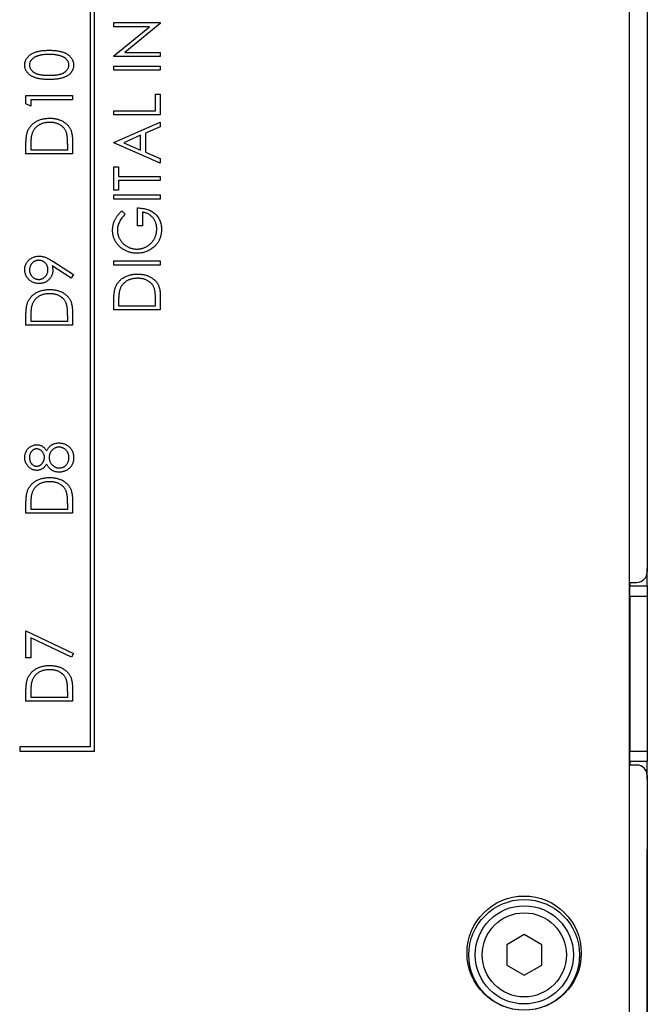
# Paper-space layout 'Sheet 2' of a CAD drawing. Header units: millimetres. Extents: x 0 to 420, y 0 to 297.
# Tile 24 of 48: x 216 to 252, y 99 to 155. Entities that reach past the tile are written whole.
import ezdxf

# ---------------------------------------------------------------- set-up
doc = ezdxf.new("R2010")
doc.units = ezdxf.units.MM

psp = doc.layouts.new('Sheet 2')

# ---------------------------------------------------------------- linework, layer by layer
at = {"color": 7, "linetype": 'Continuous', "lineweight": 25}
for p, q in [((251.685, 213.116), (251.685, 123.716)), ((251.691, 213.116), (251.691, 124.516)), ((250.685, 93.516), (250.685, 211.916)), ((219.985, 187.266), (219.985, 113.766)), ((220.235, 113.516), (220.235, 187.516)), ((221.339, 154.739), (221.339, 154.977)), ((221.339, 154.977), (223.985, 154.977)), ((221.339, 153.093), (223.371, 154.739)), ((223.371, 154.739), (221.339, 154.739)), ((223.985, 154.923), (221.958, 153.281)), ((223.985, 154.977), (223.985, 154.923)), ((221.339, 153.043), (221.339, 153.093)), ((223.985, 153.043), (221.339, 153.043)), ((221.958, 153.281), (223.985, 153.281)), ((223.985, 153.281), (223.985, 153.043)), ((221.339, 152.263), (221.339, 152.501)), ((221.339, 152.501), (223.985, 152.501)), ((223.985, 152.501), (223.985, 152.263)), ((223.985, 152.263), (221.339, 152.263)), ((216.339, 150.824), (218.985, 150.824)), ((216.339, 150.356), (216.339, 150.824)), ((218.985, 150.824), (218.985, 150.587)), ((223.714, 150.906), (223.985, 150.906)), ((223.714, 149.957), (223.714, 150.906)), ((223.985, 150.906), (223.985, 149.719)), ((216.61, 150.214), (216.339, 150.356)), ((218.985, 150.587), (216.61, 150.587)), ((216.61, 150.587), (216.61, 150.214)), ((221.339, 149.719), (221.339, 149.957)), ((221.339, 149.957), (223.714, 149.957)), ((223.985, 149.719), (221.339, 149.719)), ((221.339, 148.159), (223.985, 149.312)), ((223.985, 149.312), (223.985, 149.05)), ((222.866, 148.562), (221.902, 148.142)), ((222.866, 147.722), (222.866, 148.562)), ((223.985, 149.05), (223.137, 148.68)), ((223.137, 148.68), (223.137, 147.603)), ((216.339, 147.5), (216.339, 148.001)), ((218.714, 147.737), (218.714, 148.017)), ((218.985, 148.268), (218.985, 147.5)), ((221.339, 148.125), (221.339, 148.159)), ((223.985, 146.972), (221.339, 148.125)), ((221.902, 148.142), (222.866, 147.722)), ((218.985, 147.5), (216.339, 147.5)), ((216.61, 147.909), (216.61, 147.737)), ((216.61, 147.737), (218.714, 147.737)), ((223.137, 147.603), (223.985, 147.234)), ((223.985, 147.234), (223.985, 146.972)), ((221.339, 146.768), (221.61, 146.768)), ((221.339, 145.445), (221.339, 146.768)), ((221.61, 146.768), (221.61, 146.225)), ((221.61, 146.225), (223.985, 146.225)), ((223.985, 145.988), (221.61, 145.988)), ((221.61, 145.988), (221.61, 145.445)), ((223.985, 146.225), (223.985, 145.988)), ((221.61, 145.445), (221.339, 145.445)), ((221.339, 144.936), (221.339, 145.174)), ((221.339, 145.174), (223.985, 145.174)), ((223.985, 145.174), (223.985, 144.936)), ((223.985, 144.936), (221.339, 144.936)), ((221.791, 144.258), (221.984, 144.067)), ((222.696, 143.41), (222.696, 144.427)), ((222.967, 144.19), (222.967, 143.41)), ((222.967, 143.41), (222.696, 143.41)), ((217.861, 141.398), (219.053, 140.633)), ((221.339, 141.171), (221.339, 141.409)), ((221.339, 141.409), (223.985, 141.409)), ((223.985, 141.409), (223.985, 141.171)), ((218.914, 140.434), (217.839, 141.124)), ((223.985, 141.171), (221.339, 141.171)), ((219.053, 140.633), (218.914, 140.434)), ((221.339, 138.627), (221.339, 139.128)), ((221.61, 139.036), (221.61, 138.864)), ((223.714, 138.864), (223.714, 139.144)), ((223.985, 139.396), (223.985, 138.627)), ((218.985, 138.518), (218.985, 137.75)), ((223.985, 138.627), (221.339, 138.627)), ((221.61, 138.864), (223.714, 138.864)), ((216.339, 137.75), (216.339, 138.251)), ((216.61, 138.158), (216.61, 137.987)), ((216.61, 137.987), (218.714, 137.987)), ((218.714, 137.987), (218.714, 138.267)), ((218.985, 137.75), (216.339, 137.75)), ((218.985, 127.818), (218.985, 127.05)), ((216.339, 127.05), (216.339, 127.551)), ((216.61, 127.458), (216.61, 127.287)), ((216.61, 127.287), (218.714, 127.287)), ((218.714, 127.287), (218.714, 127.567)), ((218.985, 127.05), (216.339, 127.05)), ((251.691, 124.516), (251.691, 123.916)), ((251.691, 123.916), (251.685, 123.916)), ((251.691, 122.916), (251.691, 123.916)), ((250.685, 123.116), (251.085, 123.116)), ((250.691, 123.116), (250.691, 122.916)), ((250.691, 122.916), (251.691, 122.916)), ((250.691, 122.316), (250.691, 122.916)), ((251.691, 122.916), (251.691, 122.316)), ((251.691, 122.316), (250.691, 122.316)), ((250.691, 122.316), (250.691, 113.516)), ((251.691, 122.316), (251.691, 113.516)), ((216.339, 118.826), (216.339, 120.352)), ((216.339, 120.352), (219.053, 119.063)), ((218.937, 118.852), (216.61, 119.957)), ((216.61, 119.957), (216.61, 118.826)), ((216.61, 118.826), (216.339, 118.826)), ((219.053, 119.063), (218.937, 118.852)), ((216.339, 116.35), (216.339, 116.851)), ((216.61, 116.758), (216.61, 116.587)), ((216.61, 116.587), (218.714, 116.587)), ((218.714, 116.587), (218.714, 116.867)), ((218.985, 117.118), (218.985, 116.35)), ((218.985, 116.35), (216.339, 116.35)), ((215.985, 113.766), (215.985, 113.516)), ((219.985, 113.766), (215.985, 113.766)), ((215.985, 113.516), (220.235, 113.516)), ((250.691, 113.516), (251.691, 113.516)), ((250.691, 112.916), (250.691, 113.516)), ((251.691, 113.516), (251.691, 112.916)), ((251.085, 112.716), (250.685, 112.716)), ((251.691, 112.916), (250.691, 112.916)), ((250.691, 112.916), (250.691, 112.716)), ((251.691, 111.916), (251.691, 112.916)), ((251.685, 112.116), (251.685, 90.516)), ((251.685, 111.916), (251.691, 111.916)), ((251.691, 111.916), (251.691, 111.316)), ((251.691, 111.316), (251.691, 108.516)), ((251.691, 108.516), (251.691, 107.916)), ((251.691, 107.916), (251.685, 107.916)), ((251.691, 106.916), (251.691, 107.916)), ((251.685, 106.916), (251.691, 106.916)), ((251.691, 96.916), (251.691, 106.916)), ((244.691, 103.071), (243.691, 102.494)), ((245.691, 102.494), (244.691, 103.071)), ((243.691, 102.494), (243.691, 101.339)), ((245.691, 101.339), (245.691, 102.494)), ((243.691, 101.339), (244.691, 100.762)), ((244.691, 100.762), (245.691, 101.339))]:
    psp.add_line(p, q, dxfattribs=at)
at = {"color": 8, "linetype": 'Continuous', "lineweight": 25}
for p, q in [((251.685, 124.516), (251.691, 124.516)), ((251.691, 111.316), (251.685, 111.316)), ((251.685, 108.516), (251.691, 108.516))]:
    psp.add_line(p, q, dxfattribs=at)
at = {"color": 7, "linetype": 'Continuous', "lineweight": 25}
for centre, radius in [((244.685, 102.016), 3.25), ((244.685, 101.916), 3.15), ((244.691, 101.916), 2.794), ((244.691, 101.916), 2.394)]:
    psp.add_circle(centre, radius, dxfattribs=at)
for centre, start, end in [((251.085, 123.716), 270, 0), ((251.085, 112.116), 0, 90)]:
    psp.add_arc(centre, 0.6, start, end, dxfattribs=at)
for points, knots in [([(216.271, 152.558), (216.272, 152.577), (216.272, 152.616), (216.28, 152.673), (216.291, 152.729), (216.308, 152.784), (216.328, 152.837), (216.355, 152.888), (216.384, 152.939), (216.419, 152.987), (216.459, 153.034), (216.503, 153.079), (216.552, 153.12), (216.605, 153.159), (216.663, 153.197), (216.727, 153.23), (216.794, 153.263), (216.866, 153.292), (216.944, 153.318), (217.028, 153.34), (217.118, 153.36), (217.215, 153.375), (217.318, 153.387), (217.427, 153.396), (217.543, 153.401), (217.622, 153.402), (217.663, 153.402)], [0, 0, 0, 0, 0.032088, 0.063836, 0.095051, 0.126408, 0.157698, 0.189379, 0.221276, 0.254283, 0.287801, 0.322432, 0.357371, 0.393872, 0.431636, 0.471025, 0.511708, 0.554474, 0.599369, 0.647385, 0.698104, 0.751829, 0.80878, 0.869327, 0.932945, 1, 1, 1, 1]), ([(217.662, 153.165), (217.63, 153.165), (217.568, 153.164), (217.477, 153.161), (217.39, 153.154), (217.308, 153.145), (217.23, 153.134), (217.157, 153.121), (217.088, 153.104), (217.023, 153.086), (216.963, 153.064), (216.907, 153.041), (216.855, 153.017), (216.807, 152.99), (216.763, 152.962), (216.724, 152.931), (216.688, 152.899), (216.648, 152.854), (216.606, 152.795), (216.569, 152.72), (216.547, 152.643), (216.544, 152.591), (216.543, 152.565)], [0, 0, 0, 0, 0.067896, 0.132824, 0.19447, 0.253283, 0.30929, 0.362256, 0.412664, 0.460536, 0.506104, 0.548899, 0.589732, 0.628749, 0.665782, 0.701013, 0.735188, 0.768046, 0.830308, 0.888673, 0.94468, 1, 1, 1, 1]), ([(218.327, 153.075), (218.304, 153.083), (218.256, 153.097), (218.181, 153.115), (218.103, 153.13), (218.022, 153.143), (217.937, 153.153), (217.848, 153.159), (217.756, 153.164), (217.694, 153.164), (217.662, 153.165)], [0, 0, 0, 0, 0.109996, 0.223317, 0.341172, 0.462989, 0.589634, 0.721389, 0.858397, 1, 1, 1, 1]), ([(217.663, 153.402), (217.704, 153.402), (217.783, 153.401), (217.898, 153.396), (218.007, 153.388), (218.109, 153.376), (218.205, 153.36), (218.295, 153.342), (218.379, 153.32), (218.456, 153.294), (218.528, 153.265), (218.595, 153.233), (218.658, 153.199), (218.716, 153.163), (218.769, 153.123), (218.818, 153.081), (218.863, 153.037), (218.903, 152.989), (218.938, 152.941), (218.968, 152.89), (218.995, 152.838), (219.016, 152.785), (219.032, 152.73), (219.044, 152.673), (219.052, 152.616), (219.052, 152.577), (219.053, 152.558)], [0, 0, 0, 0, 0.0668269, 0.1305051, 0.1905051, 0.2472201, 0.3007086, 0.3513542, 0.398777, 0.4434379, 0.4858648, 0.5265867, 0.5657569, 0.6036465, 0.6399466, 0.6753309, 0.7099945, 0.7439557, 0.7774016, 0.8097291, 0.8417003, 0.8731276, 0.9045143, 0.9361037, 0.9678813, 1, 1, 1, 1]), ([(218.781, 152.565), (218.78, 152.592), (218.778, 152.644), (218.755, 152.722), (218.719, 152.796), (218.678, 152.854), (218.638, 152.899), (218.604, 152.93), (218.567, 152.96), (218.526, 152.987), (218.481, 153.013), (218.433, 153.036), (218.382, 153.057), (218.346, 153.069), (218.327, 153.075)], [0, 0, 0, 0, 0.107515, 0.215669, 0.326683, 0.445135, 0.507156, 0.569618, 0.635057, 0.701894, 0.771279, 0.844427, 0.920357, 1, 1, 1, 1]), ([(217.663, 151.74), (217.621, 151.74), (217.538, 151.741), (217.418, 151.746), (217.306, 151.753), (217.201, 151.765), (217.103, 151.779), (217.013, 151.797), (216.93, 151.817), (216.854, 151.842), (216.784, 151.869), (216.719, 151.9), (216.658, 151.932), (216.601, 151.967), (216.549, 152.005), (216.501, 152.046), (216.457, 152.089), (216.418, 152.135), (216.384, 152.183), (216.353, 152.232), (216.329, 152.283), (216.308, 152.336), (216.291, 152.389), (216.279, 152.444), (216.272, 152.5), (216.272, 152.539), (216.271, 152.558)], [0, 0, 0, 0, 0.070421, 0.136782, 0.199431, 0.257881, 0.312445, 0.36331, 0.410489, 0.454284, 0.495529, 0.535304, 0.573238, 0.610124, 0.645803, 0.680554, 0.714372, 0.747882, 0.780455, 0.812458, 0.843819, 0.874765, 0.905763, 0.936665, 0.967998, 1, 1, 1, 1]), ([(216.543, 152.565), (216.544, 152.539), (216.547, 152.486), (216.569, 152.408), (216.606, 152.334), (216.648, 152.275), (216.688, 152.23), (216.722, 152.198), (216.759, 152.168), (216.801, 152.14), (216.845, 152.115), (216.893, 152.091), (216.943, 152.069), (216.999, 152.05), (217.058, 152.032), (217.125, 152.018), (217.198, 152.005), (217.278, 151.995), (217.365, 151.988), (217.458, 151.982), (217.558, 151.978), (217.626, 151.978), (217.662, 151.978)], [0, 0, 0, 0, 0.056419, 0.112761, 0.171097, 0.233329, 0.26589, 0.299221, 0.333016, 0.368044, 0.404705, 0.442133, 0.481487, 0.52262, 0.566638, 0.614929, 0.667735, 0.725109, 0.786818, 0.852921, 0.924221, 1, 1, 1, 1]), ([(217.662, 151.978), (217.697, 151.978), (217.766, 151.978), (217.865, 151.982), (217.958, 151.987), (218.045, 151.995), (218.124, 152.006), (218.197, 152.017), (218.263, 152.032), (218.323, 152.049), (218.379, 152.068), (218.429, 152.09), (218.478, 152.113), (218.522, 152.139), (218.563, 152.167), (218.601, 152.197), (218.635, 152.23), (218.675, 152.275), (218.717, 152.334), (218.754, 152.409), (218.777, 152.486), (218.78, 152.539), (218.781, 152.565)], [0, 0, 0, 0, 0.0754217, 0.1463637, 0.2124621, 0.2741874, 0.3312515, 0.3836358, 0.4319401, 0.4758641, 0.5170084, 0.5563723, 0.5941491, 0.63082, 0.6658569, 0.7001907, 0.7335307, 0.7663808, 0.8291546, 0.8878451, 0.9439416, 1, 1, 1, 1]), ([(219.053, 152.558), (219.052, 152.539), (219.052, 152.5), (219.045, 152.444), (219.033, 152.389), (219.017, 152.336), (218.997, 152.284), (218.971, 152.233), (218.941, 152.185), (218.907, 152.137), (218.869, 152.091), (218.826, 152.048), (218.778, 152.008), (218.725, 151.97), (218.668, 151.934), (218.607, 151.902), (218.541, 151.872), (218.471, 151.844), (218.394, 151.819), (218.311, 151.798), (218.221, 151.78), (218.123, 151.766), (218.018, 151.754), (217.906, 151.746), (217.787, 151.741), (217.705, 151.74), (217.663, 151.74)], [0, 0, 0, 0, 0.0320514, 0.063433, 0.0943824, 0.1250614, 0.155948, 0.1872249, 0.2188737, 0.2513253, 0.2844733, 0.3181344, 0.352749, 0.3885483, 0.4256458, 0.4638985, 0.5040014, 0.5456911, 0.5899233, 0.6375318, 0.6884758, 0.743167, 0.8017076, 0.8638883, 0.9300578, 1, 1, 1, 1]), ([(216.434, 148.788), (216.446, 148.817), (216.469, 148.873), (216.513, 148.954), (216.562, 149.031), (216.618, 149.102), (216.68, 149.168), (216.747, 149.23), (216.822, 149.287), (216.902, 149.339), (216.987, 149.385), (217.076, 149.425), (217.17, 149.459), (217.267, 149.487), (217.369, 149.509), (217.474, 149.524), (217.584, 149.533), (217.658, 149.535), (217.695, 149.535)], [0, 0, 0, 0, 0.059393, 0.117792, 0.175916, 0.233639, 0.291461, 0.349782, 0.409529, 0.470566, 0.532617, 0.595139, 0.658638, 0.723238, 0.789476, 0.857663, 0.927749, 1, 1, 1, 1]), ([(217.695, 149.298), (217.664, 149.297), (217.603, 149.296), (217.514, 149.288), (217.428, 149.275), (217.346, 149.257), (217.267, 149.233), (217.191, 149.204), (217.119, 149.17), (217.051, 149.13), (216.987, 149.085), (216.928, 149.036), (216.874, 148.984), (216.825, 148.927), (216.782, 148.865), (216.743, 148.8), (216.711, 148.73), (216.693, 148.681), (216.685, 148.656)], [0, 0, 0, 0, 0.0722253, 0.1418089, 0.209025, 0.2745799, 0.3387916, 0.4014663, 0.4636515, 0.525211, 0.5859788, 0.6454558, 0.7038018, 0.7623312, 0.8203612, 0.879159, 0.9387746, 1, 1, 1, 1]), ([(217.695, 149.535), (217.728, 149.535), (217.793, 149.534), (217.888, 149.526), (217.98, 149.514), (218.069, 149.497), (218.155, 149.475), (218.238, 149.448), (218.318, 149.416), (218.395, 149.379), (218.468, 149.339), (218.536, 149.295), (218.599, 149.248), (218.658, 149.199), (218.711, 149.147), (218.76, 149.091), (218.803, 149.033), (218.842, 148.971), (218.876, 148.905), (218.905, 148.832), (218.93, 148.754), (218.95, 148.669), (218.966, 148.578), (218.977, 148.48), (218.984, 148.376), (218.985, 148.305), (218.985, 148.268)], [0, 0, 0, 0, 0.047594, 0.093768, 0.138649, 0.182631, 0.225669, 0.268122, 0.309908, 0.351204, 0.391844, 0.430937, 0.468999, 0.506043, 0.542414, 0.577953, 0.613237, 0.64813, 0.684016, 0.721742, 0.761677, 0.803968, 0.848869, 0.89624, 0.946756, 1, 1, 1, 1]), ([(218.646, 148.713), (218.638, 148.735), (218.621, 148.779), (218.59, 148.842), (218.554, 148.901), (218.514, 148.957), (218.468, 149.009), (218.417, 149.057), (218.362, 149.102), (218.302, 149.143), (218.239, 149.18), (218.171, 149.212), (218.1, 149.238), (218.026, 149.259), (217.948, 149.277), (217.867, 149.289), (217.782, 149.296), (217.724, 149.297), (217.695, 149.298)], [0, 0, 0, 0, 0.059645, 0.118294, 0.175965, 0.23339, 0.291154, 0.349435, 0.408318, 0.468899, 0.530224, 0.592452, 0.655817, 0.720446, 0.78676, 0.855305, 0.926424, 1, 1, 1, 1]), ([(216.339, 148.001), (216.339, 148.044), (216.34, 148.129), (216.344, 148.25), (216.351, 148.363), (216.362, 148.466), (216.375, 148.56), (216.391, 148.644), (216.41, 148.72), (216.427, 148.766), (216.434, 148.788)], [0, 0, 0, 0, 0.164344, 0.316794, 0.458147, 0.588563, 0.707492, 0.815269, 0.912897, 1, 1, 1, 1]), ([(216.685, 148.656), (216.679, 148.636), (216.665, 148.593), (216.651, 148.522), (216.639, 148.442), (216.628, 148.353), (216.62, 148.255), (216.615, 148.148), (216.611, 148.031), (216.611, 147.95), (216.61, 147.909)], [0, 0, 0, 0, 0.084774, 0.180312, 0.28709, 0.406015, 0.536482, 0.678682, 0.833402, 1, 1, 1, 1]), ([(218.714, 148.017), (218.713, 148.057), (218.713, 148.134), (218.71, 148.245), (218.705, 148.347), (218.697, 148.439), (218.688, 148.521), (218.677, 148.594), (218.664, 148.657), (218.652, 148.695), (218.646, 148.713)], [0, 0, 0, 0, 0.172244, 0.330193, 0.475432, 0.606548, 0.724426, 0.829129, 0.920407, 1, 1, 1, 1]), ([(221.271, 143.162), (221.272, 143.187), (221.273, 143.237), (221.279, 143.311), (221.288, 143.385), (221.301, 143.457), (221.319, 143.528), (221.34, 143.598), (221.365, 143.667), (221.394, 143.735), (221.428, 143.802), (221.466, 143.868), (221.508, 143.935), (221.555, 144), (221.607, 144.066), (221.664, 144.13), (221.725, 144.195), (221.769, 144.237), (221.791, 144.258)], [0, 0, 0, 0, 0.060204, 0.120141, 0.179121, 0.237724, 0.29621, 0.354663, 0.412849, 0.471892, 0.531593, 0.592518, 0.655413, 0.720099, 0.786749, 0.855521, 0.926575, 1, 1, 1, 1]), ([(221.984, 144.067), (221.949, 144.033), (221.881, 143.967), (221.792, 143.859), (221.715, 143.746), (221.653, 143.629), (221.604, 143.511), (221.569, 143.393), (221.547, 143.277), (221.544, 143.199), (221.543, 143.161)], [0, 0, 0, 0, 0.139721, 0.274607, 0.405509, 0.533755, 0.657714, 0.775781, 0.889741, 1, 1, 1, 1]), ([(222.696, 144.427), (222.747, 144.426), (222.845, 144.424), (222.99, 144.407), (223.126, 144.382), (223.254, 144.345), (223.375, 144.298), (223.487, 144.241), (223.591, 144.174), (223.687, 144.097), (223.773, 144.011), (223.848, 143.918), (223.912, 143.817), (223.963, 143.709), (224.004, 143.595), (224.032, 143.474), (224.049, 143.345), (224.052, 143.258), (224.053, 143.213)], [0, 0, 0, 0, 0.073867, 0.144522, 0.211791, 0.276489, 0.339083, 0.400258, 0.460177, 0.520194, 0.579322, 0.637323, 0.694965, 0.752566, 0.811419, 0.87164, 0.934384, 1, 1, 1, 1]), ([(223.781, 143.23), (223.781, 143.261), (223.779, 143.323), (223.768, 143.413), (223.751, 143.5), (223.726, 143.583), (223.694, 143.663), (223.655, 143.738), (223.608, 143.81), (223.556, 143.878), (223.497, 143.94), (223.434, 143.997), (223.367, 144.046), (223.295, 144.089), (223.219, 144.125), (223.139, 144.154), (223.055, 144.176), (222.997, 144.185), (222.967, 144.19)], [0, 0, 0, 0, 0.067961, 0.133633, 0.197438, 0.259579, 0.321561, 0.382995, 0.444612, 0.506931, 0.569085, 0.62994, 0.690332, 0.750208, 0.810958, 0.872254, 0.935348, 1, 1, 1, 1]), ([(222.661, 141.849), (222.63, 141.85), (222.568, 141.851), (222.476, 141.859), (222.386, 141.872), (222.298, 141.891), (222.211, 141.915), (222.125, 141.945), (222.042, 141.98), (221.96, 142.019), (221.882, 142.063), (221.808, 142.113), (221.737, 142.165), (221.672, 142.222), (221.61, 142.282), (221.554, 142.347), (221.501, 142.416), (221.453, 142.488), (221.41, 142.564), (221.373, 142.642), (221.342, 142.723), (221.316, 142.806), (221.296, 142.891), (221.282, 142.979), (221.272, 143.07), (221.272, 143.131), (221.271, 143.162)], [0, 0, 0, 0, 0.043752, 0.086902, 0.1296, 0.171756, 0.214081, 0.256123, 0.298672, 0.341237, 0.38374, 0.425368, 0.466369, 0.506879, 0.547294, 0.587618, 0.628025, 0.668757, 0.709595, 0.750053, 0.790569, 0.831201, 0.872251, 0.914042, 0.956496, 1, 1, 1, 1]), ([(221.543, 143.161), (221.543, 143.138), (221.544, 143.091), (221.552, 143.022), (221.563, 142.953), (221.58, 142.885), (221.601, 142.818), (221.627, 142.752), (221.658, 142.687), (221.693, 142.623), (221.732, 142.561), (221.775, 142.503), (221.821, 142.447), (221.871, 142.396), (221.924, 142.348), (221.981, 142.304), (222.04, 142.264), (222.103, 142.227), (222.168, 142.194), (222.234, 142.165), (222.302, 142.141), (222.369, 142.121), (222.438, 142.106), (222.508, 142.096), (222.579, 142.088), (222.626, 142.087), (222.65, 142.087)], [0, 0, 0, 0, 0.04086, 0.081623, 0.122417, 0.162865, 0.203767, 0.245308, 0.287383, 0.330177, 0.37301, 0.415276, 0.457228, 0.499021, 0.540647, 0.582301, 0.624179, 0.666896, 0.709514, 0.751644, 0.79304, 0.834649, 0.875558, 0.916866, 0.958212, 1, 1, 1, 1]), ([(222.65, 142.087), (222.675, 142.087), (222.723, 142.088), (222.796, 142.096), (222.868, 142.107), (222.938, 142.124), (223.008, 142.145), (223.077, 142.17), (223.145, 142.202), (223.212, 142.236), (223.276, 142.275), (223.337, 142.318), (223.395, 142.365), (223.449, 142.415), (223.5, 142.468), (223.547, 142.526), (223.59, 142.586), (223.63, 142.65), (223.665, 142.717), (223.697, 142.786), (223.723, 142.856), (223.744, 142.928), (223.761, 143.001), (223.772, 143.076), (223.781, 143.153), (223.781, 143.204), (223.781, 143.23)], [0, 0, 0, 0, 0.0409127, 0.0817233, 0.1222576, 0.1627279, 0.2033184, 0.2443854, 0.28603, 0.3281818, 0.3704667, 0.412394, 0.4534919, 0.4945974, 0.5358915, 0.577176, 0.6190319, 0.6612192, 0.7035093, 0.7455464, 0.78755, 0.8292757, 0.8712563, 0.9135464, 0.9564212, 1, 1, 1, 1]), ([(224.053, 143.213), (224.052, 143.185), (224.051, 143.131), (224.045, 143.05), (224.036, 142.971), (224.022, 142.895), (224.005, 142.821), (223.983, 142.749), (223.958, 142.679), (223.928, 142.611), (223.895, 142.546), (223.858, 142.483), (223.817, 142.422), (223.772, 142.363), (223.723, 142.306), (223.669, 142.252), (223.613, 142.199), (223.573, 142.167), (223.552, 142.151)], [0, 0, 0, 0, 0.06786, 0.134132, 0.198965, 0.262597, 0.325146, 0.3865, 0.447578, 0.507762, 0.567858, 0.627895, 0.688079, 0.748875, 0.810239, 0.872356, 0.935747, 1, 1, 1, 1]), ([(223.552, 142.151), (223.52, 142.126), (223.456, 142.079), (223.353, 142.017), (223.247, 141.966), (223.137, 141.923), (223.023, 141.89), (222.906, 141.866), (222.785, 141.852), (222.702, 141.85), (222.661, 141.849)], [0, 0, 0, 0, 0.12593, 0.250385, 0.372742, 0.495397, 0.618538, 0.74319, 0.870021, 1, 1, 1, 1]), ([(216.271, 140.914), (216.273, 140.949), (216.275, 141.017), (216.295, 141.118), (216.329, 141.214), (216.376, 141.305), (216.435, 141.389), (216.504, 141.465), (216.585, 141.53), (216.675, 141.585), (216.772, 141.63), (216.873, 141.661), (216.978, 141.681), (217.049, 141.683), (217.084, 141.685)], [0, 0, 0, 0, 0.083089, 0.164133, 0.245212, 0.327354, 0.409796, 0.491333, 0.574134, 0.659084, 0.745079, 0.829662, 0.913968, 1, 1, 1, 1]), ([(217.068, 141.447), (217.051, 141.447), (217.015, 141.446), (216.964, 141.438), (216.914, 141.426), (216.866, 141.408), (216.82, 141.386), (216.776, 141.359), (216.735, 141.326), (216.696, 141.289), (216.66, 141.249), (216.628, 141.206), (216.602, 141.16), (216.581, 141.113), (216.564, 141.064), (216.551, 141.012), (216.544, 140.958), (216.543, 140.922), (216.543, 140.903)], [0, 0, 0, 0, 0.063687, 0.12541, 0.185745, 0.246117, 0.306393, 0.367209, 0.429571, 0.494183, 0.55888, 0.621991, 0.684099, 0.745551, 0.807492, 0.869663, 0.933797, 1, 1, 1, 1]), ([(217.594, 140.915), (217.594, 140.934), (217.592, 140.971), (217.586, 141.025), (217.573, 141.077), (217.556, 141.126), (217.535, 141.173), (217.508, 141.217), (217.477, 141.259), (217.44, 141.297), (217.402, 141.333), (217.359, 141.363), (217.316, 141.389), (217.27, 141.41), (217.223, 141.427), (217.173, 141.438), (217.121, 141.446), (217.086, 141.447), (217.068, 141.447)], [0, 0, 0, 0, 0.0680082, 0.1326619, 0.1965725, 0.2584156, 0.3200531, 0.3810297, 0.4436308, 0.5069712, 0.5703498, 0.6321994, 0.6928479, 0.7524912, 0.8129267, 0.8736018, 0.935825, 1, 1, 1, 1]), ([(217.084, 141.685), (217.112, 141.684), (217.168, 141.683), (217.254, 141.669), (217.341, 141.651), (217.431, 141.622), (217.528, 141.584), (217.631, 141.533), (217.744, 141.471), (217.821, 141.423), (217.861, 141.398)], [0, 0, 0, 0, 0.099189, 0.201211, 0.307184, 0.418181, 0.539719, 0.676347, 0.829728, 1, 1, 1, 1]), ([(217.082, 140.124), (217.045, 140.125), (216.972, 140.128), (216.866, 140.147), (216.766, 140.179), (216.671, 140.224), (216.585, 140.28), (216.506, 140.347), (216.438, 140.426), (216.378, 140.513), (216.331, 140.608), (216.297, 140.707), (216.275, 140.81), (216.273, 140.879), (216.271, 140.914)], [0, 0, 0, 0, 0.088013, 0.172621, 0.255587, 0.338337, 0.420081, 0.500886, 0.583111, 0.6673, 0.751908, 0.834208, 0.916577, 1, 1, 1, 1]), ([(216.543, 140.903), (216.543, 140.885), (216.544, 140.849), (216.551, 140.795), (216.563, 140.744), (216.581, 140.695), (216.602, 140.648), (216.628, 140.603), (216.66, 140.561), (216.696, 140.52), (216.735, 140.483), (216.777, 140.451), (216.82, 140.423), (216.866, 140.401), (216.914, 140.383), (216.964, 140.371), (217.015, 140.363), (217.051, 140.362), (217.068, 140.362)], [0, 0, 0, 0, 0.065745, 0.129419, 0.191752, 0.253258, 0.314294, 0.376563, 0.43933, 0.504195, 0.568975, 0.631499, 0.69281, 0.753243, 0.813771, 0.874264, 0.936147, 1, 1, 1, 1]), ([(217.068, 140.362), (217.086, 140.362), (217.121, 140.363), (217.173, 140.371), (217.223, 140.384), (217.271, 140.401), (217.316, 140.425), (217.36, 140.452), (217.402, 140.485), (217.44, 140.523), (217.477, 140.564), (217.508, 140.608), (217.534, 140.654), (217.556, 140.702), (217.573, 140.753), (217.586, 140.805), (217.592, 140.859), (217.594, 140.896), (217.594, 140.915)], [0, 0, 0, 0, 0.063161, 0.124373, 0.184363, 0.244235, 0.304016, 0.364663, 0.427386, 0.491873, 0.556505, 0.620109, 0.682242, 0.744013, 0.806624, 0.869497, 0.93372, 1, 1, 1, 1]), ([(217.866, 140.866), (217.865, 140.841), (217.863, 140.791), (217.852, 140.717), (217.835, 140.647), (217.81, 140.579), (217.778, 140.515), (217.739, 140.453), (217.692, 140.395), (217.64, 140.339), (217.582, 140.289), (217.52, 140.245), (217.455, 140.207), (217.387, 140.177), (217.315, 140.153), (217.24, 140.136), (217.162, 140.126), (217.109, 140.125), (217.082, 140.124)], [0, 0, 0, 0, 0.0630927, 0.1245419, 0.1849295, 0.2446055, 0.3041234, 0.3641498, 0.4259535, 0.4898521, 0.5541914, 0.6170482, 0.6790323, 0.7407794, 0.8034893, 0.8672053, 0.9325241, 1, 1, 1, 1]), ([(217.839, 141.124), (217.847, 141.081), (217.862, 140.995), (217.864, 140.909), (217.866, 140.866)], [0, 0, 0, 0, 0.511825, 1, 1, 1, 1]), ([(221.434, 139.915), (221.446, 139.944), (221.469, 140), (221.513, 140.081), (221.562, 140.158), (221.618, 140.229), (221.68, 140.295), (221.747, 140.357), (221.822, 140.414), (221.902, 140.466), (221.987, 140.512), (222.076, 140.552), (222.17, 140.586), (222.267, 140.614), (222.369, 140.636), (222.474, 140.651), (222.584, 140.66), (222.658, 140.662), (222.695, 140.662)], [0, 0, 0, 0, 0.059393, 0.117792, 0.175916, 0.233639, 0.291461, 0.349782, 0.409529, 0.470566, 0.532617, 0.595139, 0.658638, 0.723238, 0.789476, 0.857663, 0.927749, 1, 1, 1, 1]), ([(222.695, 140.662), (222.728, 140.662), (222.793, 140.661), (222.888, 140.653), (222.98, 140.641), (223.069, 140.624), (223.155, 140.602), (223.238, 140.575), (223.318, 140.543), (223.395, 140.506), (223.468, 140.466), (223.536, 140.422), (223.599, 140.375), (223.658, 140.326), (223.711, 140.274), (223.76, 140.218), (223.803, 140.16), (223.842, 140.098), (223.876, 140.032), (223.905, 139.959), (223.93, 139.881), (223.95, 139.796), (223.966, 139.705), (223.977, 139.607), (223.984, 139.503), (223.985, 139.432), (223.985, 139.396)], [0, 0, 0, 0, 0.047594, 0.093768, 0.138649, 0.182631, 0.225669, 0.268122, 0.309908, 0.351204, 0.391844, 0.430937, 0.468999, 0.506043, 0.542414, 0.577953, 0.613237, 0.64813, 0.684016, 0.721742, 0.761677, 0.803968, 0.848869, 0.89624, 0.946756, 1, 1, 1, 1]), ([(222.695, 140.425), (222.664, 140.424), (222.603, 140.423), (222.514, 140.415), (222.428, 140.402), (222.346, 140.384), (222.267, 140.36), (222.191, 140.331), (222.119, 140.297), (222.051, 140.257), (221.987, 140.212), (221.928, 140.164), (221.874, 140.111), (221.825, 140.054), (221.782, 139.992), (221.743, 139.927), (221.711, 139.857), (221.693, 139.808), (221.685, 139.783)], [0, 0, 0, 0, 0.072225, 0.141809, 0.209025, 0.27458, 0.338792, 0.401466, 0.463652, 0.525211, 0.585979, 0.645456, 0.703802, 0.762331, 0.820361, 0.879159, 0.938775, 1, 1, 1, 1]), ([(223.646, 139.84), (223.638, 139.862), (223.621, 139.906), (223.59, 139.969), (223.554, 140.028), (223.514, 140.084), (223.468, 140.136), (223.417, 140.184), (223.362, 140.229), (223.302, 140.27), (223.239, 140.307), (223.171, 140.339), (223.1, 140.365), (223.026, 140.386), (222.948, 140.404), (222.867, 140.416), (222.782, 140.423), (222.724, 140.424), (222.695, 140.425)], [0, 0, 0, 0, 0.059645, 0.118294, 0.175965, 0.23339, 0.291154, 0.349435, 0.408318, 0.468899, 0.530224, 0.592452, 0.655817, 0.720446, 0.78676, 0.855305, 0.926424, 1, 1, 1, 1]), ([(216.434, 139.038), (216.446, 139.066), (216.469, 139.123), (216.513, 139.204), (216.562, 139.281), (216.618, 139.352), (216.68, 139.418), (216.747, 139.48), (216.822, 139.537), (216.902, 139.589), (216.987, 139.634), (217.076, 139.675), (217.17, 139.709), (217.267, 139.737), (217.369, 139.759), (217.474, 139.774), (217.584, 139.783), (217.658, 139.784), (217.695, 139.785)], [0, 0, 0, 0, 0.059393, 0.117792, 0.175916, 0.233639, 0.291461, 0.349782, 0.409529, 0.470566, 0.532617, 0.595139, 0.658638, 0.723238, 0.789476, 0.857663, 0.927749, 1, 1, 1, 1]), ([(217.695, 139.548), (217.664, 139.547), (217.603, 139.546), (217.514, 139.538), (217.428, 139.525), (217.346, 139.506), (217.267, 139.482), (217.191, 139.454), (217.119, 139.419), (217.051, 139.38), (216.987, 139.335), (216.928, 139.286), (216.874, 139.233), (216.825, 139.176), (216.782, 139.115), (216.743, 139.05), (216.711, 138.98), (216.693, 138.931), (216.685, 138.906)], [0, 0, 0, 0, 0.072225, 0.141809, 0.209025, 0.27458, 0.338792, 0.401466, 0.463652, 0.525211, 0.585979, 0.645456, 0.703802, 0.762331, 0.820361, 0.879159, 0.938775, 1, 1, 1, 1]), ([(217.695, 139.785), (217.728, 139.784), (217.793, 139.783), (217.888, 139.776), (217.98, 139.764), (218.069, 139.747), (218.155, 139.724), (218.238, 139.698), (218.318, 139.666), (218.395, 139.629), (218.468, 139.589), (218.536, 139.545), (218.599, 139.498), (218.658, 139.449), (218.711, 139.397), (218.76, 139.341), (218.803, 139.283), (218.842, 139.221), (218.876, 139.155), (218.905, 139.082), (218.93, 139.004), (218.95, 138.918), (218.966, 138.827), (218.977, 138.73), (218.984, 138.626), (218.985, 138.555), (218.985, 138.518)], [0, 0, 0, 0, 0.047594, 0.093768, 0.138649, 0.182631, 0.225669, 0.268122, 0.309908, 0.351204, 0.391844, 0.430937, 0.468999, 0.506043, 0.542414, 0.577953, 0.613237, 0.64813, 0.684016, 0.721742, 0.761677, 0.803968, 0.848869, 0.89624, 0.946756, 1, 1, 1, 1]), ([(218.646, 138.962), (218.638, 138.985), (218.621, 139.029), (218.59, 139.092), (218.554, 139.151), (218.514, 139.207), (218.468, 139.259), (218.417, 139.307), (218.362, 139.352), (218.302, 139.393), (218.239, 139.429), (218.171, 139.461), (218.1, 139.488), (218.026, 139.509), (217.948, 139.527), (217.867, 139.539), (217.782, 139.546), (217.724, 139.547), (217.695, 139.548)], [0, 0, 0, 0, 0.059645, 0.118294, 0.175965, 0.23339, 0.291154, 0.349435, 0.408318, 0.468899, 0.530224, 0.592452, 0.655817, 0.720446, 0.78676, 0.855305, 0.926424, 1, 1, 1, 1]), ([(221.339, 139.128), (221.339, 139.171), (221.34, 139.256), (221.344, 139.377), (221.351, 139.49), (221.362, 139.593), (221.375, 139.687), (221.391, 139.771), (221.41, 139.847), (221.427, 139.893), (221.434, 139.915)], [0, 0, 0, 0, 0.164344, 0.316794, 0.458147, 0.588563, 0.707492, 0.815269, 0.912897, 1, 1, 1, 1]), ([(221.685, 139.783), (221.679, 139.763), (221.665, 139.72), (221.651, 139.649), (221.639, 139.569), (221.628, 139.48), (221.62, 139.382), (221.615, 139.275), (221.611, 139.158), (221.611, 139.078), (221.61, 139.036)], [0, 0, 0, 0, 0.084774, 0.180312, 0.28709, 0.406015, 0.536482, 0.678682, 0.833402, 1, 1, 1, 1]), ([(223.714, 139.144), (223.713, 139.184), (223.713, 139.261), (223.71, 139.372), (223.705, 139.474), (223.697, 139.566), (223.688, 139.648), (223.677, 139.721), (223.664, 139.784), (223.652, 139.822), (223.646, 139.84)], [0, 0, 0, 0, 0.172244, 0.3301934, 0.475432, 0.6065481, 0.7244263, 0.8291286, 0.9204072, 1, 1, 1, 1]), ([(216.339, 138.251), (216.339, 138.294), (216.34, 138.378), (216.344, 138.5), (216.351, 138.612), (216.362, 138.716), (216.375, 138.81), (216.391, 138.894), (216.41, 138.97), (216.427, 139.016), (216.434, 139.038)], [0, 0, 0, 0, 0.164344, 0.316794, 0.458147, 0.588563, 0.707492, 0.815269, 0.912897, 1, 1, 1, 1]), ([(216.685, 138.906), (216.679, 138.886), (216.665, 138.842), (216.651, 138.772), (216.639, 138.692), (216.628, 138.603), (216.62, 138.505), (216.615, 138.397), (216.611, 138.281), (216.611, 138.2), (216.61, 138.158)], [0, 0, 0, 0, 0.084774, 0.180312, 0.28709, 0.406015, 0.536482, 0.678682, 0.833402, 1, 1, 1, 1]), ([(218.714, 138.267), (218.713, 138.307), (218.713, 138.384), (218.71, 138.495), (218.705, 138.597), (218.697, 138.689), (218.688, 138.771), (218.677, 138.843), (218.664, 138.906), (218.652, 138.945), (218.646, 138.962)], [0, 0, 0, 0, 0.172244, 0.3301934, 0.475432, 0.6065481, 0.7244263, 0.8291286, 0.9204072, 1, 1, 1, 1]), ([(216.271, 130.233), (216.272, 130.265), (216.275, 130.328), (216.293, 130.422), (216.323, 130.511), (216.363, 130.596), (216.414, 130.675), (216.474, 130.745), (216.542, 130.806), (216.618, 130.858), (216.699, 130.899), (216.784, 130.928), (216.87, 130.948), (216.928, 130.95), (216.958, 130.951)], [0, 0, 0, 0, 0.087228, 0.17242, 0.257606, 0.343454, 0.428313, 0.511899, 0.593993, 0.677781, 0.760821, 0.841298, 0.920453, 1, 1, 1, 1]), ([(216.949, 130.713), (216.936, 130.713), (216.911, 130.712), (216.874, 130.706), (216.838, 130.697), (216.803, 130.682), (216.768, 130.664), (216.734, 130.642), (216.701, 130.617), (216.669, 130.587), (216.639, 130.554), (216.613, 130.517), (216.591, 130.476), (216.573, 130.432), (216.56, 130.384), (216.55, 130.332), (216.544, 130.277), (216.543, 130.24), (216.543, 130.22)], [0, 0, 0, 0, 0.052883, 0.104842, 0.157152, 0.210181, 0.264391, 0.320913, 0.379222, 0.440801, 0.503484, 0.567026, 0.631243, 0.697943, 0.767609, 0.841113, 0.918145, 1, 1, 1, 1]), ([(217.391, 130.229), (217.39, 130.25), (217.389, 130.292), (217.376, 130.354), (217.357, 130.414), (217.33, 130.471), (217.297, 130.525), (217.258, 130.573), (217.213, 130.615), (217.163, 130.65), (217.11, 130.678), (217.057, 130.698), (217.003, 130.71), (216.967, 130.712), (216.949, 130.713)], [0, 0, 0, 0, 0.087216, 0.172881, 0.259652, 0.347699, 0.435414, 0.519633, 0.604535, 0.689169, 0.771974, 0.850243, 0.925872, 1, 1, 1, 1]), ([(216.958, 130.951), (216.986, 130.95), (217.043, 130.948), (217.124, 130.93), (217.202, 130.903), (217.273, 130.864), (217.341, 130.814), (217.403, 130.753), (217.461, 130.681), (217.494, 130.627), (217.511, 130.599)], [0, 0, 0, 0, 0.124727, 0.244846, 0.361515, 0.479453, 0.599798, 0.72533, 0.858666, 1, 1, 1, 1]), ([(217.511, 130.599), (217.522, 130.619), (217.544, 130.659), (217.58, 130.714), (217.616, 130.765), (217.655, 130.812), (217.694, 130.853), (217.734, 130.89), (217.776, 130.923), (217.833, 130.96), (217.909, 130.997), (218.005, 131.029), (218.108, 131.049), (218.178, 131.051), (218.214, 131.052)], [0, 0, 0, 0, 0.078024, 0.152572, 0.223332, 0.290922, 0.355274, 0.417116, 0.476381, 0.534317, 0.647809, 0.76137, 0.878288, 1, 1, 1, 1]), ([(218.219, 130.815), (218.201, 130.814), (218.165, 130.814), (218.113, 130.805), (218.062, 130.792), (218.012, 130.773), (217.964, 130.749), (217.918, 130.719), (217.873, 130.685), (217.83, 130.645), (217.791, 130.602), (217.756, 130.556), (217.727, 130.508), (217.704, 130.458), (217.685, 130.405), (217.672, 130.35), (217.664, 130.293), (217.663, 130.254), (217.662, 130.234)], [0, 0, 0, 0, 0.060705, 0.119639, 0.178608, 0.237676, 0.29749, 0.358993, 0.422601, 0.488221, 0.554279, 0.618835, 0.681225, 0.743712, 0.80613, 0.869135, 0.933951, 1, 1, 1, 1]), ([(218.214, 131.052), (218.24, 131.052), (218.29, 131.051), (218.365, 131.042), (218.437, 131.028), (218.507, 131.007), (218.575, 130.981), (218.64, 130.949), (218.703, 130.912), (218.742, 130.882), (218.762, 130.867)], [0, 0, 0, 0, 0.12955, 0.25635, 0.381016, 0.504518, 0.62691, 0.749149, 0.87374, 1, 1, 1, 1]), ([(218.781, 130.22), (218.781, 130.242), (218.78, 130.286), (218.772, 130.349), (218.759, 130.409), (218.741, 130.465), (218.717, 130.518), (218.687, 130.567), (218.653, 130.614), (218.614, 130.655), (218.571, 130.692), (218.526, 130.725), (218.479, 130.753), (218.43, 130.775), (218.38, 130.793), (218.328, 130.806), (218.274, 130.813), (218.238, 130.814), (218.219, 130.815)], [0, 0, 0, 0, 0.072436, 0.141886, 0.208898, 0.272804, 0.335772, 0.398333, 0.460405, 0.52348, 0.585848, 0.646767, 0.705953, 0.763986, 0.821671, 0.880092, 0.939133, 1, 1, 1, 1]), ([(218.762, 130.867), (218.785, 130.848), (218.831, 130.809), (218.891, 130.743), (218.941, 130.67), (218.982, 130.592), (219.014, 130.507), (219.037, 130.416), (219.05, 130.319), (219.052, 130.252), (219.053, 130.218)], [0, 0, 0, 0, 0.122641, 0.242661, 0.361411, 0.481244, 0.603312, 0.729266, 0.861221, 1, 1, 1, 1]), ([(216.95, 129.492), (216.922, 129.493), (216.865, 129.496), (216.781, 129.515), (216.698, 129.546), (216.617, 129.589), (216.541, 129.642), (216.472, 129.705), (216.413, 129.778), (216.362, 129.86), (216.321, 129.947), (216.293, 130.039), (216.274, 130.135), (216.272, 130.2), (216.271, 130.233)], [0, 0, 0, 0, 0.07591, 0.152385, 0.231619, 0.314456, 0.398191, 0.48107, 0.565313, 0.651705, 0.73882, 0.824645, 0.911297, 1, 1, 1, 1]), ([(216.543, 130.22), (216.543, 130.203), (216.544, 130.169), (216.549, 130.119), (216.559, 130.072), (216.572, 130.026), (216.589, 129.983), (216.61, 129.943), (216.635, 129.904), (216.663, 129.869), (216.694, 129.836), (216.727, 129.807), (216.761, 129.784), (216.797, 129.764), (216.834, 129.748), (216.873, 129.737), (216.913, 129.731), (216.94, 129.73), (216.954, 129.729)], [0, 0, 0, 0, 0.072974, 0.142566, 0.210854, 0.276774, 0.34088, 0.405438, 0.469007, 0.533612, 0.59729, 0.657412, 0.716232, 0.773177, 0.828864, 0.88538, 0.941891, 1, 1, 1, 1]), ([(216.954, 129.729), (216.968, 129.73), (216.995, 129.73), (217.035, 129.739), (217.075, 129.75), (217.113, 129.767), (217.15, 129.788), (217.187, 129.813), (217.222, 129.845), (217.256, 129.879), (217.288, 129.917), (217.315, 129.957), (217.338, 129.998), (217.357, 130.041), (217.372, 130.086), (217.383, 130.132), (217.389, 130.18), (217.39, 130.213), (217.391, 130.229)], [0, 0, 0, 0, 0.056614, 0.111919, 0.16788, 0.224703, 0.283144, 0.344072, 0.407762, 0.47491, 0.542847, 0.609001, 0.673564, 0.737817, 0.802, 0.866709, 0.932524, 1, 1, 1, 1]), ([(217.662, 130.234), (217.662, 130.213), (217.663, 130.172), (217.672, 130.111), (217.685, 130.053), (217.704, 129.997), (217.73, 129.944), (217.759, 129.893), (217.795, 129.846), (217.836, 129.802), (217.88, 129.761), (217.926, 129.725), (217.975, 129.696), (218.025, 129.67), (218.077, 129.651), (218.131, 129.638), (218.187, 129.629), (218.225, 129.628), (218.244, 129.628)], [0, 0, 0, 0, 0.067585, 0.132908, 0.196365, 0.259352, 0.321538, 0.384114, 0.447327, 0.512408, 0.577069, 0.63983, 0.700461, 0.760097, 0.81934, 0.878381, 0.93865, 1, 1, 1, 1]), ([(219.053, 130.218), (219.052, 130.185), (219.05, 130.121), (219.039, 130.028), (219.018, 129.941), (218.991, 129.86), (218.955, 129.785), (218.911, 129.717), (218.859, 129.655), (218.799, 129.6), (218.734, 129.551), (218.668, 129.508), (218.6, 129.472), (218.531, 129.441), (218.459, 129.419), (218.386, 129.403), (218.312, 129.392), (218.261, 129.391), (218.236, 129.39)], [0, 0, 0, 0, 0.075691, 0.1474, 0.215447, 0.280761, 0.344039, 0.406063, 0.467541, 0.530254, 0.592623, 0.653181, 0.712109, 0.769658, 0.827261, 0.884369, 0.94181, 1, 1, 1, 1]), ([(218.244, 129.628), (218.268, 129.629), (218.315, 129.631), (218.384, 129.645), (218.452, 129.668), (218.516, 129.701), (218.576, 129.741), (218.63, 129.791), (218.675, 129.847), (218.714, 129.911), (218.744, 129.98), (218.766, 130.056), (218.779, 130.136), (218.781, 130.192), (218.781, 130.22)], [0, 0, 0, 0, 0.079527, 0.15803, 0.237059, 0.318095, 0.399555, 0.479181, 0.560008, 0.642368, 0.726964, 0.813915, 0.904547, 1, 1, 1, 1]), ([(217.511, 129.853), (217.494, 129.824), (217.461, 129.769), (217.403, 129.695), (217.337, 129.633), (217.267, 129.581), (217.192, 129.541), (217.114, 129.513), (217.033, 129.495), (216.978, 129.493), (216.95, 129.492)], [0, 0, 0, 0, 0.141605, 0.275619, 0.402892, 0.526901, 0.647643, 0.765071, 0.881767, 1, 1, 1, 1]), ([(218.236, 129.39), (218.199, 129.391), (218.127, 129.394), (218.022, 129.413), (217.923, 129.446), (217.845, 129.484), (217.786, 129.521), (217.743, 129.554), (217.701, 129.592), (217.66, 129.635), (217.621, 129.682), (217.582, 129.734), (217.545, 129.792), (217.523, 129.832), (217.511, 129.853)], [0, 0, 0, 0, 0.1207545, 0.2368098, 0.3508086, 0.4641105, 0.5219538, 0.5813591, 0.6432173, 0.7074797, 0.7757074, 0.8465279, 0.9214805, 1, 1, 1, 1]), ([(216.434, 128.338), (216.446, 128.366), (216.469, 128.423), (216.513, 128.504), (216.562, 128.581), (216.618, 128.652), (216.68, 128.718), (216.747, 128.78), (216.822, 128.837), (216.902, 128.889), (216.987, 128.934), (217.076, 128.975), (217.17, 129.009), (217.267, 129.037), (217.369, 129.059), (217.474, 129.074), (217.584, 129.083), (217.658, 129.084), (217.695, 129.085)], [0, 0, 0, 0, 0.059393, 0.117792, 0.175916, 0.233639, 0.291461, 0.349782, 0.409529, 0.470566, 0.532617, 0.595139, 0.658638, 0.723238, 0.789476, 0.857663, 0.927749, 1, 1, 1, 1]), ([(217.695, 129.085), (217.728, 129.084), (217.793, 129.083), (217.888, 129.076), (217.98, 129.064), (218.069, 129.047), (218.155, 129.024), (218.238, 128.998), (218.318, 128.966), (218.395, 128.929), (218.468, 128.889), (218.536, 128.845), (218.599, 128.798), (218.658, 128.749), (218.711, 128.697), (218.76, 128.641), (218.803, 128.583), (218.842, 128.521), (218.876, 128.455), (218.905, 128.382), (218.93, 128.304), (218.95, 128.218), (218.966, 128.127), (218.977, 128.03), (218.984, 127.926), (218.985, 127.855), (218.985, 127.818)], [0, 0, 0, 0, 0.047594, 0.093768, 0.138649, 0.182631, 0.225669, 0.268122, 0.309908, 0.351204, 0.391844, 0.430937, 0.468999, 0.506043, 0.542414, 0.577953, 0.613237, 0.64813, 0.684016, 0.721742, 0.761677, 0.803968, 0.848869, 0.89624, 0.946756, 1, 1, 1, 1]), ([(216.339, 127.551), (216.339, 127.594), (216.34, 127.678), (216.344, 127.8), (216.351, 127.912), (216.362, 128.016), (216.375, 128.11), (216.391, 128.194), (216.41, 128.27), (216.427, 128.316), (216.434, 128.338)], [0, 0, 0, 0, 0.164344, 0.316794, 0.458147, 0.588563, 0.707492, 0.815269, 0.912897, 1, 1, 1, 1]), ([(217.695, 128.848), (217.664, 128.847), (217.603, 128.846), (217.514, 128.838), (217.428, 128.825), (217.346, 128.806), (217.267, 128.782), (217.191, 128.754), (217.119, 128.719), (217.051, 128.68), (216.987, 128.635), (216.928, 128.586), (216.874, 128.533), (216.825, 128.476), (216.782, 128.415), (216.743, 128.35), (216.711, 128.28), (216.693, 128.231), (216.685, 128.206)], [0, 0, 0, 0, 0.072225, 0.141809, 0.209025, 0.27458, 0.338792, 0.401466, 0.463652, 0.525211, 0.585979, 0.645456, 0.703802, 0.762331, 0.820361, 0.879159, 0.938775, 1, 1, 1, 1]), ([(218.646, 128.262), (218.638, 128.285), (218.621, 128.329), (218.59, 128.392), (218.554, 128.451), (218.514, 128.507), (218.468, 128.559), (218.417, 128.607), (218.362, 128.652), (218.302, 128.693), (218.239, 128.729), (218.171, 128.761), (218.1, 128.788), (218.026, 128.809), (217.948, 128.827), (217.867, 128.839), (217.782, 128.846), (217.724, 128.847), (217.695, 128.848)], [0, 0, 0, 0, 0.059645, 0.118294, 0.175965, 0.23339, 0.291154, 0.349435, 0.408318, 0.468899, 0.530224, 0.592452, 0.655817, 0.720446, 0.78676, 0.855305, 0.926424, 1, 1, 1, 1]), ([(216.685, 128.206), (216.679, 128.186), (216.665, 128.142), (216.651, 128.072), (216.639, 127.992), (216.628, 127.903), (216.62, 127.805), (216.615, 127.697), (216.611, 127.581), (216.611, 127.5), (216.61, 127.458)], [0, 0, 0, 0, 0.084774, 0.180312, 0.28709, 0.406015, 0.536482, 0.678682, 0.833402, 1, 1, 1, 1]), ([(218.714, 127.567), (218.713, 127.607), (218.713, 127.684), (218.71, 127.795), (218.705, 127.897), (218.697, 127.989), (218.688, 128.071), (218.677, 128.143), (218.664, 128.206), (218.652, 128.245), (218.646, 128.262)], [0, 0, 0, 0, 0.172244, 0.330193, 0.475432, 0.606548, 0.724426, 0.829129, 0.920407, 1, 1, 1, 1]), ([(216.434, 117.638), (216.446, 117.666), (216.469, 117.723), (216.513, 117.804), (216.562, 117.881), (216.618, 117.952), (216.68, 118.018), (216.747, 118.08), (216.822, 118.137), (216.902, 118.189), (216.987, 118.234), (217.076, 118.275), (217.17, 118.309), (217.267, 118.337), (217.369, 118.359), (217.474, 118.374), (217.584, 118.383), (217.658, 118.384), (217.695, 118.385)], [0, 0, 0, 0, 0.0593925, 0.1177924, 0.1759161, 0.2336388, 0.291461, 0.3497821, 0.4095288, 0.4705662, 0.532617, 0.5951386, 0.658638, 0.7232379, 0.7894756, 0.8576634, 0.9277493, 1, 1, 1, 1]), ([(217.695, 118.385), (217.728, 118.384), (217.793, 118.383), (217.888, 118.376), (217.98, 118.364), (218.069, 118.347), (218.155, 118.324), (218.238, 118.298), (218.318, 118.266), (218.395, 118.229), (218.468, 118.189), (218.536, 118.145), (218.599, 118.098), (218.658, 118.049), (218.711, 117.997), (218.76, 117.941), (218.803, 117.883), (218.842, 117.821), (218.876, 117.755), (218.905, 117.682), (218.93, 117.604), (218.95, 117.518), (218.966, 117.427), (218.977, 117.33), (218.984, 117.226), (218.985, 117.155), (218.985, 117.118)], [0, 0, 0, 0, 0.0475937, 0.0937676, 0.1386494, 0.1826306, 0.2256695, 0.2681219, 0.3099078, 0.3512041, 0.3918442, 0.4309373, 0.4689993, 0.5060433, 0.5424143, 0.5779531, 0.6132369, 0.6481296, 0.6840155, 0.7217424, 0.7616766, 0.8039682, 0.8488692, 0.89624, 0.946756, 1, 1, 1, 1]), ([(217.695, 118.148), (217.664, 118.147), (217.603, 118.146), (217.514, 118.138), (217.428, 118.125), (217.346, 118.106), (217.267, 118.082), (217.191, 118.054), (217.119, 118.019), (217.051, 117.98), (216.987, 117.935), (216.928, 117.886), (216.874, 117.833), (216.825, 117.776), (216.782, 117.715), (216.743, 117.65), (216.711, 117.58), (216.693, 117.531), (216.685, 117.506)], [0, 0, 0, 0, 0.072225, 0.141809, 0.209025, 0.27458, 0.338792, 0.401466, 0.463652, 0.525211, 0.585979, 0.645456, 0.703802, 0.762331, 0.820361, 0.879159, 0.938775, 1, 1, 1, 1]), ([(218.646, 117.562), (218.638, 117.585), (218.621, 117.629), (218.59, 117.692), (218.554, 117.751), (218.514, 117.807), (218.468, 117.859), (218.417, 117.907), (218.362, 117.952), (218.302, 117.993), (218.239, 118.029), (218.171, 118.061), (218.1, 118.088), (218.026, 118.109), (217.948, 118.127), (217.867, 118.139), (217.782, 118.146), (217.724, 118.147), (217.695, 118.148)], [0, 0, 0, 0, 0.059645, 0.118294, 0.175965, 0.23339, 0.291154, 0.349435, 0.408318, 0.468899, 0.530224, 0.592452, 0.655817, 0.720446, 0.78676, 0.855305, 0.926424, 1, 1, 1, 1]), ([(216.339, 116.851), (216.339, 116.894), (216.34, 116.978), (216.344, 117.1), (216.351, 117.212), (216.362, 117.316), (216.375, 117.41), (216.391, 117.494), (216.41, 117.57), (216.427, 117.616), (216.434, 117.638)], [0, 0, 0, 0, 0.164344, 0.316794, 0.458147, 0.588563, 0.707492, 0.815269, 0.912897, 1, 1, 1, 1]), ([(216.685, 117.506), (216.679, 117.486), (216.665, 117.442), (216.651, 117.372), (216.639, 117.292), (216.628, 117.203), (216.62, 117.105), (216.615, 116.997), (216.611, 116.881), (216.611, 116.8), (216.61, 116.758)], [0, 0, 0, 0, 0.084774, 0.180312, 0.28709, 0.406015, 0.536482, 0.678682, 0.833402, 1, 1, 1, 1]), ([(218.714, 116.867), (218.713, 116.907), (218.713, 116.984), (218.71, 117.095), (218.705, 117.197), (218.697, 117.289), (218.688, 117.371), (218.677, 117.443), (218.664, 117.506), (218.652, 117.545), (218.646, 117.562)], [0, 0, 0, 0, 0.172244, 0.3301934, 0.475432, 0.6065481, 0.7244263, 0.8291286, 0.9204072, 1, 1, 1, 1])]:
    psp.add_open_spline(points, degree=3, knots=knots, dxfattribs=at)

doc.saveas('drawing.dxf')
